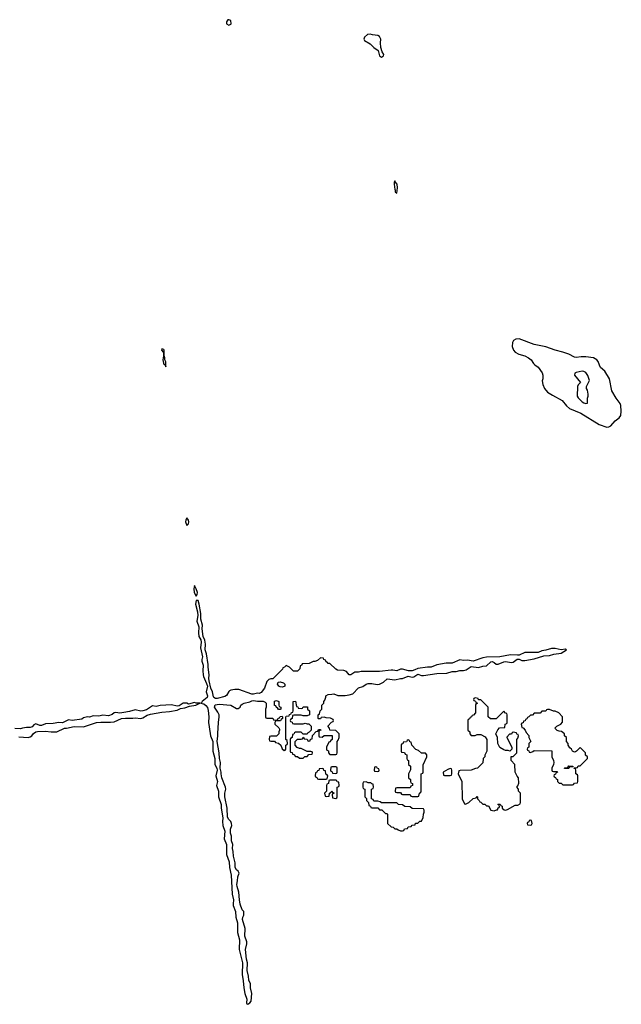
# Model space of a CAD drawing. Header units: inches. Extents: x 2769577 to 2880010, y 685631 to 825129.
# Tile 93 of 155: x 2802520 to 2808821, y 754716 to 765033. Entities that reach past the tile are written whole.
import ezdxf

# ---------------------------------------------------------------- set-up
doc = ezdxf.new("R2010")
doc.units = ezdxf.units.IN
doc.header["$MEASUREMENT"] = 0
doc.layers.add('C8705', color=7, linetype='Continuous')
doc.layers.add('C8706', color=7, linetype='Continuous')

msp = doc.modelspace()

# ---------------------------------------------------------------- linework, layer by layer
at = {"layer": 'C8705', "color": 4, "elevation": 4}
for points in [[(2804270, 759813), (2804259, 759790), (2804256, 759770), (2804270, 759732), (2804288, 759750), (2804292, 759770), (2804289, 759790)], [(2804350, 759106), (2804345, 759070), (2804348, 759030), (2804370, 758992), (2804379, 759010), (2804381, 759030), (2804370, 759068)], [(2804390, 758948), (2804370, 758948), (2804363, 758910), (2804382, 758830), (2804386, 758790), (2804377, 758730), (2804397, 758670), (2804394, 758610), (2804397, 758570), (2804416, 758536), (2804422, 758510), (2804414, 758450), (2804436, 758356), (2804428, 758330), (2804428, 758310), (2804443, 758270), (2804437, 758210), (2804441, 758170), (2804444, 758150), (2804478, 758078), (2804486, 758050), (2804473, 757990), (2804486, 757950), (2804483, 757930), (2804431, 757890), (2804425, 757875), (2804414, 757870), (2804450, 757864), (2804470, 757848), (2804486, 757826), (2804495, 757795), (2804503, 757730), (2804498, 757670), (2804504, 757624), (2804520, 757530), (2804542, 757470), (2804542, 757370), (2804563, 757290), (2804564, 757230), (2804584, 757190), (2804588, 757170), (2804576, 757110), (2804592, 757052), (2804583, 757010), (2804602, 756950), (2804602, 756890), (2804629, 756810), (2804629, 756770), (2804649, 756670), (2804644, 756630), (2804647, 756590), (2804669, 756530), (2804661, 756450), (2804686, 756390), (2804686, 756286), (2804714, 756210), (2804718, 756150), (2804736, 756070), (2804746, 755870), (2804761, 755810), (2804755, 755770), (2804757, 755750), (2804782, 755690), (2804783, 755630), (2804801, 755570), (2804802, 755470), (2804823, 755390), (2804819, 755290), (2804853, 755150), (2804850, 755030), (2804862, 754962), (2804869, 754890), (2804880, 754830), (2804900, 754770), (2804896, 754730), (2804901, 754721), (2804910, 754716), (2804930, 754731), (2804944, 754750), (2804953, 754830), (2804939, 754890), (2804939, 754930), (2804921, 754970), (2804917, 755010), (2804902, 755070), (2804907, 755150), (2804895, 755190), (2804887, 755290), (2804899, 755350), (2804899, 755370), (2804879, 755430), (2804881, 755510), (2804855, 755605), (2804858, 755630), (2804868, 755650), (2804867, 755687), (2804850, 755706), (2804830, 755766), (2804821, 755810), (2804817, 755890), (2804797, 755950), (2804795, 755970), (2804803, 756010), (2804804, 756050), (2804818, 756090), (2804809, 756110), (2804790, 756124), (2804776, 756150), (2804778, 756198), (2804758, 756270), (2804757, 756317), (2804749, 756350), (2804754, 756390), (2804739, 756430), (2804737, 756477), (2804727, 756510), (2804729, 756550), (2804741, 756590), (2804739, 756610), (2804732, 756632), (2804710, 756654), (2804697, 756677), (2804692, 756772), (2804670, 756890), (2804670, 756930), (2804678, 756970), (2804675, 756990), (2804636, 757090), (2804629, 757130), (2804632, 757150), (2804619, 757190), (2804623, 757250), (2804612, 757290), (2804610, 757350), (2804589, 757470), (2804597, 757530), (2804594, 757555), (2804601, 757670), (2804610, 757730), (2804608, 757750), (2804597, 757777), (2804561, 757830), (2804567, 757853), (2804610, 757862), (2804730, 757851), (2804790, 757815), (2804810, 757815), (2804829, 757830), (2804837, 757850), (2804850, 757861), (2804870, 757870), (2804930, 757885), (2804950, 757896), (2804970, 757901), (2805010, 757891), (2805070, 757891), (2805090, 757882), (2805102, 757870), (2805102, 757830), (2805094, 757810), (2805094, 757730), (2805098, 757718), (2805110, 757714), (2805170, 757714), (2805178, 757698), (2805210, 757694), (2805222, 757698), (2805227, 757713), (2805242, 757718), (2805247, 757733), (2805270, 757734), (2805274, 757730), (2805274, 757710), (2805258, 757702), (2805253, 757687), (2805210, 757686), (2805198, 757682), (2805194, 757670), (2805194, 757650), (2805233, 757613), (2805240, 757600), (2805242, 757590), (2805234, 757570), (2805234, 757550), (2805210, 757526), (2805150, 757526), (2805138, 757522), (2805134, 757490), (2805138, 757478), (2805150, 757474), (2805190, 757474), (2805198, 757458), (2805230, 757454), (2805254, 757430), (2805270, 757394), (2805290, 757374), (2805302, 757378), (2805306, 757390), (2805306, 757430), (2805322, 757438), (2805326, 757450), (2805322, 757482), (2805306, 757490), (2805306, 757730), (2805310, 757734), (2805342, 757738), (2805347, 757753), (2805362, 757758), (2805367, 757773), (2805382, 757778), (2805386, 757790), (2805386, 757890), (2805410, 757892), (2805418, 757838), (2805433, 757833), (2805438, 757818), (2805470, 757814), (2805482, 757818), (2805490, 757834), (2805533, 757833), (2805534, 757810), (2805554, 757790), (2805554, 757750), (2805530, 757738), (2805490, 757738), (2805470, 757746), (2805390, 757746), (2805378, 757742), (2805374, 757710), (2805358, 757702), (2805354, 757690), (2805358, 757678), (2805373, 757673), (2805378, 757658), (2805390, 757654), (2805490, 757654), (2805510, 757662), (2805530, 757654), (2805550, 757654), (2805574, 757630), (2805574, 757590), (2805553, 757567), (2805538, 757562), (2805530, 757546), (2805490, 757546), (2805470, 757566), (2805410, 757566), (2805398, 757562), (2805393, 757547), (2805378, 757542), (2805374, 757510), (2805358, 757502), (2805354, 757490), (2805354, 757370), (2805358, 757358), (2805373, 757353), (2805378, 757338), (2805393, 757333), (2805410, 757314), (2805430, 757314), (2805450, 757294), (2805490, 757294), (2805507, 757313), (2805530, 757314), (2805550, 757334), (2805582, 757338), (2805586, 757350), (2805582, 757362), (2805570, 757366), (2805530, 757366), (2805470, 757398), (2805450, 757398), (2805427, 757407), (2805406, 757430), (2805406, 757470), (2805430, 757494), (2805470, 757494), (2805482, 757498), (2805490, 757514), (2805498, 757498), (2805530, 757494), (2805538, 757478), (2805550, 757474), (2805562, 757478), (2805567, 757493), (2805582, 757498), (2805587, 757533), (2805627, 757573), (2805642, 757578), (2805650, 757594), (2805670, 757594), (2805673, 757587), (2805658, 757582), (2805654, 757570), (2805654, 757530), (2805658, 757518), (2805690, 757514), (2805710, 757534), (2805793, 757533), (2805794, 757490), (2805778, 757482), (2805770, 757466), (2805758, 757462), (2805734, 757410), (2805734, 757390), (2805738, 757378), (2805753, 757373), (2805754, 757350), (2805770, 757334), (2805830, 757334), (2805842, 757338), (2805846, 757350), (2805846, 757470), (2805856, 757484), (2805866, 757510), (2805866, 757550), (2805830, 757586), (2805767, 757587), (2805766, 757610), (2805746, 757630), (2805787, 757673), (2805802, 757678), (2805806, 757690), (2805802, 757702), (2805776, 757716), (2805730, 757718), (2805710, 757726), (2805678, 757722), (2805670, 757706), (2805650, 757706), (2805646, 757710), (2805646, 757750), (2805662, 757758), (2805666, 757790), (2805686, 757810), (2805686, 757850), (2805706, 757870), (2805706, 757890), (2805716, 757904), (2805727, 757933), (2805728, 757950), (2805750, 757962), (2805790, 757965), (2805810, 757971), (2805852, 757952), (2805930, 757952), (2805970, 757958), (2806010, 757971), (2806070, 758031), (2806114, 758046), (2806150, 758071), (2806170, 758078), (2806210, 758078), (2806266, 758066), (2806290, 758071), (2806329, 758091), (2806370, 758126), (2806450, 758116), (2806509, 758131), (2806530, 758131), (2806590, 758156), (2806630, 758144), (2806650, 758147), (2806690, 758174), (2806730, 758163), (2806750, 758163), (2806890, 758182), (2806994, 758186), (2807050, 758205), (2807090, 758204), (2807130, 758213), (2807170, 758213), (2807198, 758222), (2807250, 758255), (2807326, 758246), (2807370, 758259), (2807410, 758263), (2807456, 758304), (2807470, 758307), (2807490, 758299), (2807510, 758281), (2807530, 758281), (2807590, 758305), (2807610, 758308), (2807670, 758299), (2807690, 758301), (2807730, 758332), (2807750, 758331), (2807778, 758318), (2807810, 758317), (2807910, 758336), (2808010, 758367), (2808070, 758371), (2808114, 758386), (2808190, 758396), (2808246, 758430), (2808236, 758436), (2808190, 758432), (2808130, 758444), (2808090, 758444), (2808030, 758426), (2807990, 758419), (2807950, 758403), (2807810, 758401), (2807750, 758376), (2807734, 758374), (2807661, 758379), (2807550, 758358), (2807410, 758352), (2807370, 758347), (2807270, 758313), (2807210, 758321), (2807170, 758318), (2807130, 758324), (2807050, 758292), (2806988, 758292), (2806890, 758273), (2806830, 758249), (2806790, 758249), (2806690, 758235), (2806660, 758220), (2806630, 758212), (2806592, 758212), (2806530, 758229), (2806510, 758226), (2806470, 758209), (2806430, 758219), (2806410, 758219), (2806290, 758203), (2806097, 758203), (2806070, 758198), (2806030, 758198), (2805990, 758169), (2805970, 758169), (2805942, 758202), (2805915, 758215), (2805850, 758218), (2805830, 758226), (2805770, 758286), (2805750, 758286), (2805742, 758302), (2805730, 758306), (2805722, 758322), (2805706, 758330), (2805702, 758342), (2805670, 758346), (2805640, 758320), (2805612, 758308), (2805593, 758307), (2805552, 758288), (2805478, 758282), (2805473, 758267), (2805458, 758262), (2805454, 758230), (2805430, 758206), (2805388, 758208), (2805346, 758250), (2805310, 758266), (2805293, 758247), (2805278, 758242), (2805273, 758227), (2805173, 758127), (2805150, 758128), (2805130, 758118), (2805110, 758098), (2805085, 758030), (2805050, 757984), (2805030, 757972), (2805010, 757975), (2804970, 757965), (2804950, 757965), (2804815, 758015), (2804775, 758015), (2804730, 758009), (2804718, 758002), (2804710, 757995), (2804687, 757953), (2804670, 757941), (2804590, 757920), (2804570, 757921), (2804554, 757930), (2804550, 757938), (2804541, 757990), (2804523, 758030), (2804506, 758106), (2804503, 758130), (2804506, 758170), (2804493, 758250), (2804496, 758276), (2804476, 758390), (2804463, 758430), (2804467, 758490), (2804459, 758530), (2804443, 758570), (2804432, 758650), (2804435, 758690), (2804417, 758750), (2804418, 758810), (2804401, 758910)], [(2805270, 758038), (2805250, 758041), (2805233, 758050), (2805221, 758070), (2805226, 758090), (2805250, 758096), (2805283, 758083), (2805296, 758070), (2805296, 758050), (2805290, 758047)], [(2807290, 757926), (2807278, 757922), (2807274, 757910), (2807278, 757898), (2807293, 757893), (2807298, 757878), (2807314, 757870), (2807298, 757862), (2807294, 757850), (2807294, 757770), (2807273, 757747), (2807258, 757742), (2807253, 757727), (2807238, 757722), (2807233, 757707), (2807218, 757702), (2807214, 757690), (2807214, 757590), (2807234, 757570), (2807234, 757550), (2807250, 757534), (2807290, 757532), (2807310, 757542), (2807350, 757542), (2807397, 757517), (2807412, 757490), (2807412, 757370), (2807393, 757327), (2807392, 757308), (2807374, 757290), (2807372, 757248), (2807314, 757190), (2807293, 757187), (2807250, 757168), (2807133, 757167), (2807118, 757162), (2807114, 757130), (2807152, 757050), (2807154, 756870), (2807178, 756818), (2807190, 756814), (2807226, 756830), (2807270, 756872), (2807302, 756878), (2807310, 756894), (2807314, 756890), (2807314, 756870), (2807334, 756850), (2807338, 756838), (2807350, 756834), (2807370, 756814), (2807393, 756813), (2807410, 756794), (2807430, 756794), (2807454, 756750), (2807490, 756745), (2807514, 756754), (2807526, 756754), (2807530, 756774), (2807542, 756778), (2807546, 756790), (2807542, 756802), (2807528, 756810), (2807530, 756814), (2807553, 756813), (2807558, 756798), (2807572, 756792), (2807574, 756770), (2807593, 756753), (2807610, 756752), (2807630, 756758), (2807710, 756802), (2807736, 756804), (2807762, 756818), (2807766, 756830), (2807766, 756930), (2807746, 756950), (2807746, 756970), (2807726, 756990), (2807736, 757004), (2807747, 757033), (2807746, 757090), (2807730, 757106), (2807708, 757150), (2807706, 757230), (2807666, 757270), (2807667, 757313), (2807690, 757314), (2807726, 757350), (2807726, 757490), (2807736, 757504), (2807746, 757530), (2807742, 757542), (2807727, 757547), (2807722, 757562), (2807690, 757566), (2807678, 757562), (2807672, 757548), (2807650, 757546), (2807624, 757516), (2807622, 757510), (2807674, 757410), (2807674, 757390), (2807653, 757367), (2807635, 757375), (2807610, 757375), (2807590, 757382), (2807550, 757408), (2807528, 757450), (2807526, 757510), (2807508, 757550), (2807527, 757593), (2807547, 757613), (2807602, 757618), (2807606, 757650), (2807622, 757658), (2807626, 757670), (2807626, 757750), (2807622, 757762), (2807607, 757767), (2807590, 757786), (2807510, 757706), (2807450, 757706), (2807426, 757730), (2807426, 757830), (2807350, 757906), (2807327, 757907), (2807322, 757922)], [(2805230, 757806), (2805222, 757822), (2805210, 757826), (2805202, 757842), (2805190, 757846), (2805190, 757891), (2805210, 757898), (2805234, 757890), (2805234, 757850), (2805238, 757838), (2805254, 757830), (2805254, 757810), (2805250, 757806)], [(2808070, 757806), (2808050, 757806), (2808038, 757802), (2808030, 757786), (2807990, 757786), (2807970, 757766), (2807910, 757766), (2807890, 757746), (2807870, 757746), (2807853, 757727), (2807838, 757722), (2807833, 757707), (2807818, 757702), (2807813, 757687), (2807798, 757682), (2807793, 757667), (2807778, 757662), (2807774, 757650), (2807778, 757618), (2807793, 757613), (2807814, 757590), (2807824, 757564), (2807852, 757532), (2807853, 757513), (2807872, 757470), (2807854, 757450), (2807854, 757410), (2807838, 757402), (2807834, 757390), (2807838, 757378), (2807853, 757373), (2807858, 757358), (2807870, 757354), (2807896, 757364), (2807910, 757374), (2808093, 757373), (2808094, 757310), (2808112, 757272), (2808114, 757250), (2808112, 757228), (2808094, 757190), (2808094, 757170), (2808098, 757158), (2808110, 757154), (2808150, 757154), (2808154, 757150), (2808138, 757142), (2808133, 757127), (2808118, 757122), (2808114, 757110), (2808118, 757098), (2808133, 757093), (2808138, 757078), (2808153, 757073), (2808154, 757050), (2808170, 757034), (2808190, 757034), (2808210, 757014), (2808310, 757014), (2808322, 757018), (2808330, 757034), (2808362, 757038), (2808366, 757050), (2808366, 757110), (2808362, 757122), (2808346, 757130), (2808346, 757170), (2808342, 757182), (2808327, 757187), (2808326, 757194), (2808350, 757194), (2808362, 757198), (2808370, 757214), (2808390, 757214), (2808466, 757290), (2808466, 757310), (2808448, 757328), (2808446, 757350), (2808390, 757406), (2808353, 757367), (2808340, 757360), (2808330, 757358), (2808309, 757369), (2808298, 757390), (2808283, 757403), (2808266, 757430), (2808266, 757450), (2808246, 757470), (2808246, 757510), (2808226, 757530), (2808226, 757550), (2808196, 757576), (2808170, 757578), (2808150, 757586), (2808126, 757610), (2808146, 757630), (2808188, 757652), (2808207, 757673), (2808207, 757727), (2808166, 757770), (2808130, 757788), (2808110, 757788)], [(2806590, 757486), (2806578, 757482), (2806573, 757467), (2806538, 757462), (2806533, 757447), (2806518, 757442), (2806514, 757430), (2806514, 757370), (2806518, 757358), (2806550, 757354), (2806558, 757338), (2806574, 757330), (2806574, 757290), (2806578, 757278), (2806594, 757270), (2806594, 757230), (2806614, 757210), (2806613, 757173), (2806594, 757130), (2806594, 757090), (2806614, 757070), (2806614, 757050), (2806618, 757038), (2806634, 757030), (2806634, 757010), (2806618, 757002), (2806610, 756986), (2806470, 756986), (2806458, 756982), (2806454, 756950), (2806458, 756938), (2806470, 756934), (2806510, 756934), (2806518, 756918), (2806530, 756914), (2806610, 756914), (2806618, 756898), (2806630, 756894), (2806690, 756894), (2806702, 756898), (2806706, 756930), (2806722, 756938), (2806726, 756950), (2806726, 757130), (2806742, 757138), (2806746, 757150), (2806747, 757227), (2806786, 757310), (2806786, 757330), (2806770, 757346), (2806728, 757348), (2806696, 757376), (2806670, 757386), (2806626, 757430), (2806622, 757462), (2806607, 757467), (2806602, 757482)], [(2805690, 757186), (2805658, 757182), (2805653, 757167), (2805638, 757162), (2805633, 757147), (2805618, 757142), (2805614, 757110), (2805618, 757098), (2805633, 757093), (2805638, 757078), (2805650, 757074), (2805730, 757074), (2805742, 757078), (2805746, 757110), (2805742, 757122), (2805727, 757127), (2805722, 757162), (2805707, 757167), (2805702, 757182)], [(2805830, 757206), (2805790, 757206), (2805778, 757202), (2805774, 757170), (2805778, 757158), (2805793, 757153), (2805798, 757138), (2805830, 757134), (2805842, 757138), (2805846, 757150), (2805846, 757190), (2805842, 757202)], [(2806250, 757206), (2806238, 757202), (2806234, 757170), (2806238, 757158), (2806270, 757154), (2806282, 757158), (2806286, 757170), (2806282, 757182), (2806267, 757187), (2806262, 757202)], [(2807030, 757186), (2807004, 757176), (2806954, 757150), (2806958, 757118), (2806970, 757114), (2807030, 757114), (2807042, 757118), (2807046, 757130), (2807046, 757170), (2807042, 757182)], [(2808226, 757186), (2808226, 757190), (2808230, 757194), (2808262, 757198), (2808270, 757214), (2808313, 757213), (2808314, 757206), (2808278, 757202), (2808270, 757186)], [(2805830, 757066), (2805770, 757066), (2805758, 757062), (2805754, 757030), (2805738, 757022), (2805734, 757010), (2805734, 756950), (2805714, 756930), (2805718, 756898), (2805730, 756894), (2805762, 756898), (2805766, 756930), (2805782, 756938), (2805790, 756954), (2805798, 756938), (2805814, 756930), (2805798, 756922), (2805794, 756910), (2805798, 756878), (2805830, 756874), (2805842, 756878), (2805846, 756890), (2805846, 756990), (2805862, 756998), (2805866, 757010), (2805862, 757042), (2805847, 757047), (2805842, 757062)], [(2806150, 757046), (2806118, 757042), (2806114, 757030), (2806114, 756990), (2806118, 756978), (2806134, 756970), (2806134, 756890), (2806153, 756873), (2806154, 756850), (2806174, 756830), (2806178, 756798), (2806193, 756793), (2806198, 756778), (2806210, 756774), (2806270, 756774), (2806290, 756754), (2806313, 756753), (2806350, 756714), (2806370, 756714), (2806374, 756710), (2806374, 756610), (2806410, 756574), (2806432, 756572), (2806450, 756554), (2806470, 756554), (2806484, 756544), (2806510, 756534), (2806530, 756534), (2806542, 756538), (2806550, 756554), (2806582, 756558), (2806590, 756574), (2806622, 756578), (2806630, 756594), (2806662, 756598), (2806667, 756613), (2806690, 756614), (2806710, 756634), (2806730, 756634), (2806747, 756673), (2806748, 756710), (2806758, 756730), (2806758, 756750), (2806750, 756766), (2806630, 756768), (2806610, 756786), (2806553, 756787), (2806530, 756806), (2806488, 756808), (2806470, 756826), (2806310, 756826), (2806296, 756836), (2806270, 756846), (2806230, 756846), (2806222, 756862), (2806206, 756870), (2806206, 756970), (2806222, 756978), (2806226, 756990), (2806222, 757022), (2806207, 757027), (2806198, 757038), (2806170, 757038)], [(2807870, 756646), (2807858, 756642), (2807853, 756627), (2807838, 756622), (2807834, 756610), (2807838, 756598), (2807870, 756594), (2807882, 756598), (2807886, 756610), (2807882, 756642)]]:
    msp.add_lwpolyline(points, close=True, dxfattribs=at)
msp.add_lwpolyline([(2802510, 757518), (2802609, 757511), (2802630, 757518), (2802648, 757530), (2802666, 757554), (2802689, 757571), (2802706, 757574), (2802790, 757577), (2802850, 757571), (2802908, 757572), (2802990, 757611), (2803011, 757611), (2803090, 757627), (2803190, 757625), (2803326, 757670), (2803370, 757673), (2803470, 757671), (2803510, 757676), (2803588, 757710), (2803630, 757716), (2803706, 757714), (2803730, 757719), (2803790, 757711), (2803810, 757718), (2803856, 757744), (2803890, 757756), (2804010, 757777), (2804090, 757783), (2804170, 757799), (2804206, 757814), (2804250, 757821), (2804299, 757841), (2804366, 757850), (2804406, 757870), (2804370, 757873), (2804350, 757879), (2804290, 757862), (2804270, 757872), (2804234, 757870), (2804190, 757844), (2804170, 757839), (2804110, 757854), (2803990, 757847), (2803950, 757837), (2803910, 757843), (2803850, 757802), (2803810, 757790), (2803790, 757787), (2803730, 757801), (2803670, 757783), (2803610, 757772), (2803570, 757767), (2803528, 757772), (2803510, 757769), (2803490, 757754), (2803450, 757738), (2803390, 757745), (2803350, 757737), (2803290, 757738), (2803250, 757724), (2803230, 757727), (2803190, 757718), (2803170, 757704), (2803070, 757689), (2803030, 757696), (2802970, 757666), (2802930, 757669), (2802870, 757657), (2802790, 757655), (2802750, 757638), (2802730, 757636), (2802690, 757655), (2802670, 757644), (2802650, 757624), (2802630, 757615), (2802590, 757617), (2802550, 757610), (2802530, 757601), (2802470, 757607)], dxfattribs=at)
at = {"layer": 'C8706', "color": 4}
for points, elevation in [([(2804710, 765033), (2804702, 765030), (2804685, 765010), (2804685, 764990), (2804710, 764976), (2804730, 764985), (2804734, 764990), (2804730, 765026)], 4), ([(2806190, 764882), (2806162, 764878), (2806131, 764850), (2806125, 764830), (2806130, 764814), (2806190, 764781), (2806230, 764741), (2806274, 764710), (2806290, 764654), (2806310, 764642), (2806330, 764654), (2806333, 764670), (2806318, 764698), (2806303, 764743), (2806299, 764790), (2806303, 764830), (2806290, 764858), (2806270, 764869), (2806215, 764875)], 4), ([(2806450, 763346), (2806442, 763330), (2806441, 763310), (2806450, 763254), (2806454, 763250), (2806454, 763230), (2806470, 763214), (2806479, 763270), (2806473, 763310), (2806454, 763334)], 4), ([(2807750, 761689), (2807715, 761685), (2807692, 761670), (2807682, 761650), (2807678, 761610), (2807691, 761570), (2807711, 761550), (2807748, 761528), (2807810, 761510), (2807850, 761491), (2807878, 761470), (2807902, 761430), (2807915, 761415), (2807950, 761391), (2807993, 761333), (2808001, 761310), (2807998, 761270), (2807991, 761250), (2807999, 761210), (2808017, 761170), (2808050, 761131), (2808099, 761099), (2808203, 761043), (2808247, 760987), (2808278, 760958), (2808396, 760910), (2808590, 760790), (2808670, 760763), (2808690, 760767), (2808710, 760779), (2808757, 760830), (2808798, 760862), (2808815, 760885), (2808821, 760930), (2808816, 760990), (2808809, 761010), (2808768, 761068), (2808723, 761143), (2808697, 761270), (2808649, 761350), (2808605, 761390), (2808592, 761412), (2808579, 761450), (2808564, 761470), (2808530, 761489), (2808450, 761501), (2808400, 761500), (2808350, 761493), (2808330, 761496), (2808270, 761527), (2808210, 761549), (2808130, 761569), (2808030, 761606), (2807908, 761630)], 4), ([(2804010, 761586), (2804007, 761570), (2804025, 761545), (2804026, 761510), (2804021, 761470), (2804027, 761433), (2804030, 761425), (2804040, 761420), (2804050, 761394), (2804052, 761448), (2804042, 761470), (2804042, 761490), (2804035, 761510), (2804033, 761570), (2804030, 761578)], 4), ([(2808410, 761349), (2808350, 761338), (2808334, 761330), (2808332, 761310), (2808394, 761230), (2808370, 761206), (2808362, 761190), (2808358, 761090), (2808370, 761072), (2808412, 761030), (2808430, 761018), (2808450, 761012), (2808466, 761014), (2808468, 761068), (2808475, 761090), (2808475, 761110), (2808468, 761150), (2808458, 761170), (2808458, 761190), (2808487, 761253), (2808470, 761306), (2808450, 761338), (2808430, 761348)], 8)]:
    msp.add_lwpolyline(points, close=True, dxfattribs=dict(at, elevation=elevation))

doc.saveas('drawing.dxf')
